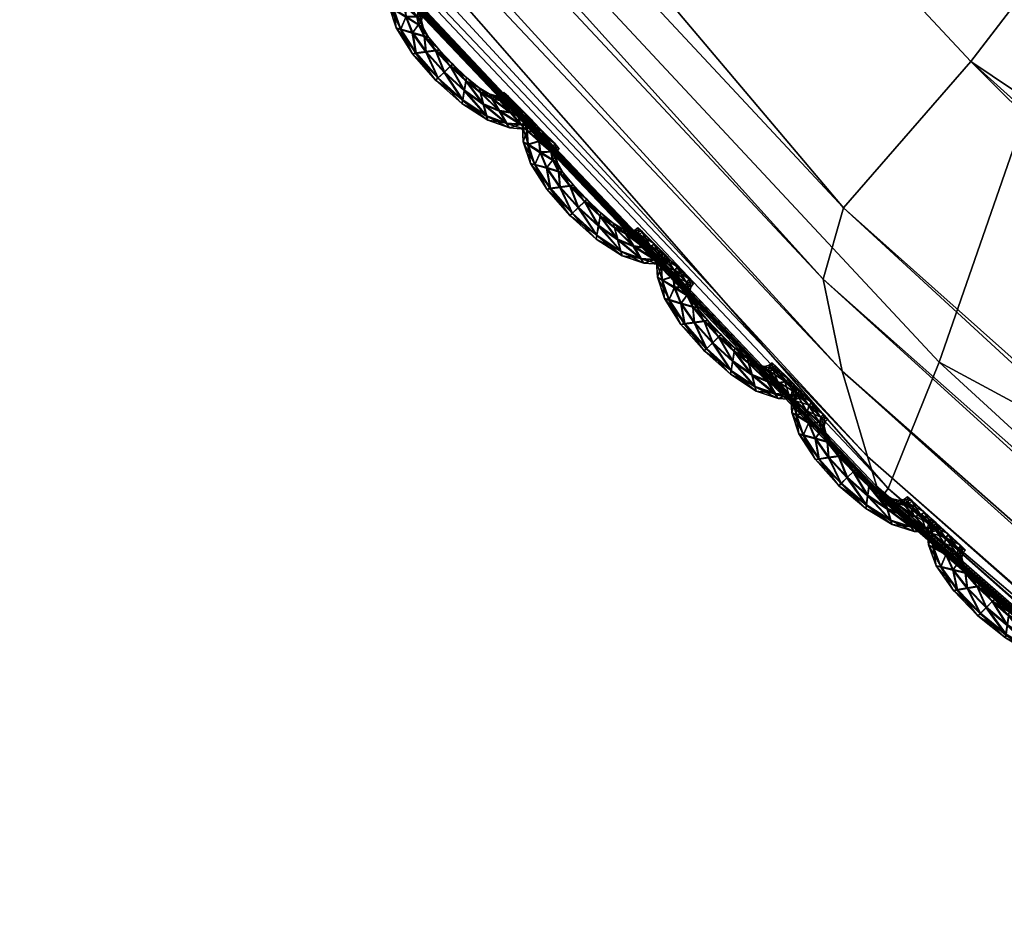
# Model space of a CAD drawing. Extents: x -7.4 to 7.4, y -11.5 to 9.8.
# Tile 11 of 256: x -3.157 to -2.862, y -9.963 to -9.697. Entities that reach past the tile are written whole.
import ezdxf

# ---------------------------------------------------------------- set-up
doc = ezdxf.new("R2010")
doc.units = 0
doc.header["$MEASUREMENT"] = 0
for name, color, linetype in [('A-FURN-3-ST', 150, 'Continuous'), ('A-FURN-3-ST-SEAM', 130, 'Continuous'), ('A-FURN-3-ST-SI', 160, 'Continuous')]:
    doc.layers.add(name, color=color, linetype=linetype)

msp = doc.modelspace()

# ---------------------------------------------------------------- meshes
at = {"layer": 'A-FURN-3-ST'}
mesh = msp.add_polyface(dxfattribs=at)
corners = [(-5.06123, -6.76473, 0.61819), (-4.33657, -7.82255, 0.61819), (-4.47717, -7.95065, 1.0014), (-5.23441, -6.83469, 1.00167), (-3.5654, -8.76259, 0.61819), (-3.67795, -8.94519, 1.00106), (-2.80148, -9.5702, 0.61819), (-2.88106, -9.79961, 1.00064), (-2.08813, -10.22714, 0.61819), (-2.12339, -10.4947, 1.00026), (-1.4003, -10.71541, 0.61819), (-1.39971, -11.01127, 0.99996), (-0.70433, -11.01782, 0.61819), (-0.6953, -11.33124, 0.99977), (0, -11.12132, 0.61819), (0, -11.44075, 0.99973), (0, -8.33072, 0.55836), (0, -9.35254, 0.55836), (-0.60116, -9.28258, 0.55836), (-0.54683, -8.28021, 0.55836), (0, -7.37169, 0.55836), (-0.5029, -7.33935, 0.55836), (-1.09321, -8.13246, 0.55836), (-1.00864, -7.24488, 0.55836), (-1.19698, -9.07818, 0.55836), (-1.7878, -8.74879, 0.55836), (-1.64059, -7.89572, 0.55836), (-1.52064, -7.09466, 0.55836), (-2.19798, -7.58676, 0.55836), (-2.0442, -6.90596, 0.55836), (-2.39644, -8.30893, 0.55836), (-3.03409, -7.77204, 0.55836), (-2.76, -7.2209, 0.55836), (-3.64265, -7.14208, 0.55836), (-4.67836, -6.60499, 0.56582), (-4.03501, -7.5243, 0.56582), (0, -10.36224, 0.56582), (-0.66432, -10.27312, 0.56582), (-1.31767, -10.01274, 0.56582), (-1.95821, -9.59241, 0.56582), (-2.62062, -9.02726, 0.56582), (-3.32982, -8.33303, 0.56582)]
mesh.append_faces([[corners[k] for k in face] for face in [(0, 1, 2), (2, 3, 0), (2, 1, 4), (4, 5, 2), (5, 4, 6), (6, 7, 5), (7, 6, 8), (8, 9, 7), (9, 8, 10), (10, 11, 9), (11, 10, 12), (12, 13, 11), (13, 12, 14), (14, 15, 13), (16, 17, 18), (18, 19, 16), (19, 18, 24), (24, 22, 19), (22, 24, 25), (25, 26, 22), (26, 25, 30), (30, 28, 26), (28, 30, 31), (31, 32, 28), (32, 31, 33), (34, 35, 1), (36, 14, 12), (12, 37, 36), (17, 36, 37), (37, 18, 17), (18, 37, 38), (38, 24, 18), (37, 12, 10), (10, 38, 37), (38, 10, 8), (8, 39, 38), (24, 38, 39), (39, 25, 24), (25, 39, 40), (40, 30, 25), (39, 8, 6), (6, 40, 39), (40, 6, 4), (4, 41, 40), (30, 40, 41), (41, 31, 30), (31, 41, 35), (35, 33, 31), (41, 4, 1), (1, 35, 41)]])
mesh.append_faces([[corners[k] for k in face] for face in [(19, 21, 20), (22, 23, 21), (26, 27, 23), (28, 29, 27)]], dxfattribs={"vtx0": -1, "vtx1": -1, "vtx2": -1})
mesh.append_faces([[corners[k] for k in face] for face in [(20, 16, 19), (21, 19, 22), (23, 22, 26), (27, 26, 28), (29, 28, 32)]], dxfattribs={"vtx0": -1, "vtx2": -1})
mesh = msp.add_polyface(dxfattribs=at)
corners = [(-3.71807, -8.97778, 17.62184), (-3.71811, -8.97618, 17.61054), (-2.89974, -9.83781, 17.59065), (-3.71815, -8.97519, 17.60392), (-2.90013, -9.83669, 17.58403), (-4.52296, -7.97323, 17.62762), (-4.52355, -7.97463, 17.63892), (-3.71633, -8.91916, 17.64375), (-3.70628, -8.89971, 17.66208), (-4.49106, -7.90624, 17.67919), (-3.66489, -8.85995, 17.75476), (-4.4518, -7.87142, 17.77119), (-2.90987, -9.75318, 17.64211), (-2.87156, -9.70918, 17.73544), (-2.916, -9.77468, 17.6237), (-3.71823, -8.96724, 17.65139), (-3.71823, -8.94408, 17.64854), (-4.5129, -7.94509, 17.66561), (-4.50372, -7.92329, 17.66094), (-2.91022, -9.80225, 17.62861), (-2.90263, -9.82792, 17.63158), (-3.71807, -8.97713, 17.63937), (-4.52335, -7.97405, 17.65633), (-4.52031, -7.9654, 17.66835), (-2.89926, -9.83888, 17.61956), (-2.89906, -9.83962, 17.60199), (-1.58171, -8.45956, 18.27869), (-2.18599, -8.0359, 18.28793), (-2.41476, -8.73272, 18.24062), (-1.7571, -9.27744, 18.22761), (-2.62767, -9.29037, 18.1314), (-1.92196, -9.92626, 18.11565), (-3.12344, -8.06359, 18.25272), (-3.38768, -8.50872, 18.1468), (-3.71811, -8.97618, 17.59822), (-2.89974, -9.83781, 17.57833), (-3.71807, -8.97778, 17.59309), (-2.89906, -9.83962, 17.5732), (-4.52296, -7.97323, 17.61533), (-4.5226, -7.97237, 17.62104), (-3.56595, -8.75662, 17.94865), (-4.35453, -7.78527, 17.96356), (-2.78086, -9.59105, 17.93085)]
mesh.append_faces([[corners[k] for k in face] for face in [(0, 1, 2), (1, 3, 4), (3, 1, 5), (1, 0, 6), (7, 8, 9), (8, 10, 11), (12, 13, 10), (10, 8, 12), (14, 12, 8), (8, 7, 14), (15, 16, 17), (16, 7, 18), (19, 14, 7), (7, 16, 19), (20, 19, 16), (16, 15, 20), (0, 21, 22), (21, 15, 23), (24, 20, 15), (15, 21, 24), (21, 0, 25), (26, 27, 28), (28, 29, 26), (29, 28, 30), (30, 31, 29), (28, 32, 33), (33, 30, 28), (3, 34, 35), (35, 4, 3), (34, 36, 37), (36, 34, 38), (34, 3, 39), (11, 10, 40), (41, 40, 33), (40, 42, 30), (30, 33, 40), (10, 13, 42), (42, 40, 10)]])
mesh = msp.add_polyface(dxfattribs=at)
corners = [(-2.89974, -9.83781, 17.59065), (-2.89906, -9.83962, 17.60199), (-3.71807, -8.97778, 17.62184), (-2.90013, -9.83669, 17.58403), (-3.71811, -8.97618, 17.61054), (-2.09675, -10.54069, 17.58339), (-2.09798, -10.53875, 17.57202), (-1.34272, -11.05969, 17.55737), (-2.09873, -10.53756, 17.5654), (-1.34356, -11.05846, 17.55079), (-2.13075, -10.47069, 17.60484), (-2.13023, -10.44749, 17.62328), (-2.90987, -9.75318, 17.64211), (-2.916, -9.77468, 17.6237), (-2.10324, -10.40007, 17.717), (-2.87156, -9.70918, 17.73544), (-1.38435, -10.96349, 17.60819), (-1.38079, -10.98796, 17.58978), (-2.10336, -10.52808, 17.61298), (-2.11769, -10.50043, 17.60986), (-2.91022, -9.80225, 17.62861), (-2.90263, -9.82792, 17.63158), (-1.36516, -11.01932, 17.59499), (-1.34882, -11.04844, 17.59826), (-2.89926, -9.83888, 17.61956), (-3.71807, -8.97713, 17.63937), (-2.09711, -10.53991, 17.601), (-1.34169, -11.06089, 17.58635), (-1.34134, -11.06175, 17.56875), (-2.09798, -10.53875, 17.55969), (-1.34272, -11.05969, 17.54509), (-2.09675, -10.54069, 17.55456), (-1.34134, -11.06175, 17.53996), (-2.89974, -9.83781, 17.57833), (-2.89906, -9.83962, 17.5732), (-3.71811, -8.97618, 17.59822), (-2.03727, -10.26988, 17.91336), (-2.78086, -9.59105, 17.93085), (-1.92196, -9.92626, 18.11565), (-2.62767, -9.29037, 18.1314)]
mesh.append_faces([[corners[k] for k in face] for face in [(0, 1, 2), (3, 0, 4), (5, 6, 7), (6, 8, 9), (0, 3, 8), (8, 6, 0), (1, 0, 6), (6, 5, 1), (10, 11, 12), (12, 13, 10), (11, 14, 15), (15, 12, 11), (14, 11, 16), (11, 10, 17), (18, 19, 20), (20, 21, 18), (19, 10, 13), (13, 20, 19), (10, 19, 22), (19, 18, 23), (1, 24, 25), (5, 26, 24), (24, 1, 5), (26, 18, 21), (21, 24, 26), (18, 26, 27), (26, 5, 28), (8, 29, 30), (29, 31, 32), (33, 34, 31), (31, 29, 33), (3, 33, 29), (29, 8, 3), (34, 33, 35), (15, 14, 36), (36, 37, 15), (37, 36, 38), (38, 39, 37)]])
at = {"layer": 'A-FURN-3-ST-SEAM'}
mesh = msp.add_polyface(dxfattribs=at)
corners = [(-3.01711, -9.72549, 17.5902), (-3.02431, -9.72071, 17.59035), (-3.0238, -9.71783, 17.59168), (-3.02982, -9.71227, 17.59179), (-3.02455, -9.72187, 17.58696), (-3.01802, -9.72195, 17.59153), (-3.028, -9.71054, 17.59054), (-3.03172, -9.71408, 17.59054), (-3.03247, -9.71482, 17.58715), (-3.0168, -9.72689, 17.58677), (-3.01102, -9.72772, 17.59004), (-3.02332, -9.71499, 17.59046), (-3.03239, -9.70584, 17.59065), (-3.03532, -9.70621, 17.59194), (-3.0318, -9.71424, 17.58381), (-3.02439, -9.72088, 17.58362), (-3.01323, -9.72397, 17.59141), (-3.01897, -9.71845, 17.59035), (-3.02732, -9.70996, 17.58719), (-3.02317, -9.714, 17.58712), (-3.03828, -9.70662, 17.59069), (-3.03943, -9.70687, 17.58734), (-3.03836, -9.70679, 17.58396), (-3.01719, -9.72566, 17.58346), (-3.01023, -9.72916, 17.58662), (-3.00674, -9.72809, 17.58997), (-3.01937, -9.71717, 17.587), (-3.03132, -9.70576, 17.58727), (-3.03579, -9.70152, 17.59073), (-3.03935, -9.70044, 17.59202), (-3.03543, -9.70642, 17.58267), (-3.02993, -9.71247, 17.58255), (-3.02392, -9.71804, 17.5824), (-3.00987, -9.72442, 17.59134), (-3.01549, -9.7203, 17.59027), (-3.01636, -9.71894, 17.58696), (-3.0234, -9.71515, 17.58373), (-3.02807, -9.7107, 17.58381), (-3.01909, -9.71857, 17.58362), (-3.04295, -9.69945, 17.5908), (-3.04434, -9.69913, 17.58746), (-3.04303, -9.69958, 17.58407), (-3.03947, -9.70065, 17.58278), (-3.01814, -9.72212, 17.58229), (-3.01113, -9.72784, 17.58331), (-3.00563, -9.72953, 17.58654), (-3.00453, -9.72768, 17.58993), (-3.01557, -9.72043, 17.58354), (-3.03247, -9.70597, 17.58392), (-3.03448, -9.70197, 17.58734), (-3.03757, -9.69805, 17.59077), (-3.04129, -9.6957, 17.5921), (-3.03587, -9.70164, 17.584), (-3.00326, -9.72908, 17.58651), (-3.00801, -9.72405, 17.59134), (-3.013, -9.72084, 17.59023), (-3.01422, -9.71952, 17.58692), (-3.01311, -9.72096, 17.5835), (-3.01335, -9.72414, 17.58217), (-3.04501, -9.69344, 17.59092), (-3.04647, -9.69266, 17.58757), (-3.04509, -9.6936, 17.58415), (-3.04137, -9.69591, 17.58285), (-3.03765, -9.69818, 17.58403), (-3.00686, -9.72821, 17.58324), (-3.00461, -9.7278, 17.5832), (-3.00219, -9.7283, 17.58651), (-3.00346, -9.72689, 17.58993), (-3.00999, -9.72463, 17.5821), (-3.03622, -9.69896, 17.58738), (-3.03804, -9.69558, 17.5908), (-3.04165, -9.69241, 17.59214), (-3.00358, -9.72702, 17.5832), (-3.00698, -9.72331, 17.59134), (-3.01153, -9.72051, 17.5902), (-3.01288, -9.71923, 17.58689), (-3.01161, -9.72063, 17.58346), (-3.04529, -9.68924, 17.59096), (-3.04667, -9.68817, 17.58761), (-3.04537, -9.6894, 17.58422), (-3.04177, -9.69262, 17.5829), (-3.03812, -9.69575, 17.58407), (-3.0367, -9.69686, 17.58742), (-3.00813, -9.72426, 17.58206), (-3.00714, -9.72347, 17.58206), (-3.03765, -9.69414, 17.59084), (-3.04121, -9.6906, 17.59217), (-3.01058, -9.71976, 17.5902), (-3.01193, -9.71849, 17.58689), (-3.01066, -9.71989, 17.58346), (-3.03638, -9.69554, 17.58742), (-3.04477, -9.68709, 17.59096), (-3.04616, -9.68586, 17.58761), (-3.04485, -9.68726, 17.58422), (-3.04133, -9.6908, 17.5829), (-3.03773, -9.6943, 17.58411), (-3.03559, -9.69468, 17.58742), (-3.03686, -9.69323, 17.59084), (-3.04042, -9.68965, 17.59217), (-3.03694, -9.6934, 17.58411), (-3.04398, -9.6861, 17.59096), (-3.04533, -9.68483, 17.58765), (-3.04406, -9.68623, 17.58422), (-3.0405, -9.68985, 17.5829)]
mesh.append_faces([[corners[k] for k in face] for face in [(2, 1, 0), (1, 2, 3), (0, 1, 4), (0, 5, 2), (6, 3, 2), (3, 7, 1), (8, 4, 1), (4, 9, 0), (5, 0, 10), (11, 2, 5), (3, 6, 12), (2, 11, 6), (7, 3, 13), (1, 7, 8), (4, 8, 14), (9, 4, 15), (10, 0, 9), (10, 16, 5), (5, 17, 11), (12, 6, 18), (12, 13, 3), (6, 11, 19), (13, 20, 7), (21, 8, 7), (22, 14, 8), (14, 15, 4), (15, 23, 9), (9, 24, 10), (16, 10, 25), (17, 5, 16), (11, 17, 26), (19, 18, 6), (18, 27, 12), (13, 12, 28), (26, 19, 11), (20, 13, 29), (7, 20, 21), (8, 21, 22), (14, 22, 30), (15, 14, 31), (23, 15, 32), (24, 9, 23), (25, 10, 24), (25, 33, 16), (16, 34, 17), (35, 26, 17), (18, 19, 36), (27, 18, 37), (28, 12, 27), (28, 29, 13), (19, 26, 38), (29, 39, 20), (40, 21, 20), (41, 22, 21), (42, 30, 22), (30, 31, 14), (31, 32, 15), (32, 43, 23), (23, 44, 24), (24, 45, 25), (33, 25, 46), (34, 16, 33), (17, 34, 35), (26, 35, 47), (38, 36, 19), (36, 37, 18), (37, 48, 27), (27, 49, 28), (29, 28, 50), (47, 38, 26), (39, 29, 51), (20, 39, 40), (21, 40, 41), (22, 41, 42), (30, 42, 52), (31, 30, 48), (32, 31, 37), (43, 32, 36), (44, 23, 43), (45, 24, 44), (25, 45, 53), (53, 46, 25), (46, 54, 33), (33, 55, 34), (56, 35, 34), (57, 47, 35), (36, 38, 43), (37, 36, 32), (48, 37, 31), (49, 27, 48), (50, 28, 49), (50, 51, 29), (38, 47, 58), (51, 59, 39), (60, 40, 39), (61, 41, 40), (62, 42, 41), (63, 52, 42), (52, 48, 30), (43, 58, 44), (44, 64, 45), (65, 53, 45), (46, 53, 66), (54, 46, 67), (55, 33, 54), (34, 55, 56), (35, 56, 57), (47, 57, 68), (58, 43, 38), (48, 52, 49), (49, 69, 50), (51, 50, 70), (68, 58, 47), (59, 51, 71), (39, 59, 60), (40, 60, 61), (41, 61, 62), (42, 62, 63), (52, 63, 69), (64, 44, 58), (45, 64, 65), (53, 65, 72), (72, 66, 53), (66, 67, 46), (67, 73, 54), (54, 74, 55), (56, 55, 74), (57, 56, 75), (68, 57, 76), (69, 49, 52), (70, 50, 69), (70, 71, 51), (58, 68, 64), (71, 77, 59), (78, 60, 59), (79, 61, 60), (80, 62, 61), (81, 63, 62), (82, 69, 63), (83, 65, 64), (84, 72, 65), (74, 54, 73), (74, 75, 56), (75, 76, 57), (76, 83, 68), (69, 82, 70), (71, 70, 85), (64, 68, 83), (77, 71, 86), (59, 77, 78), (60, 78, 79), (61, 79, 80), (62, 80, 81), (63, 81, 82), (65, 83, 84), (73, 87, 74), (75, 74, 87), (76, 75, 88), (83, 76, 89), (70, 82, 90), (90, 85, 70), (85, 86, 71), (86, 91, 77), (78, 77, 91), (79, 78, 92), (80, 79, 93), (81, 80, 94), (82, 81, 95), (89, 84, 83), (87, 88, 75), (88, 89, 76), (95, 90, 82), (85, 90, 96), (86, 85, 97), (91, 86, 98), (91, 92, 78), (92, 93, 79), (93, 94, 80), (94, 95, 81), (90, 95, 99), (99, 96, 90), (96, 97, 85), (97, 98, 86), (98, 100, 91), (92, 91, 100), (93, 92, 101), (94, 93, 102), (95, 94, 103), (103, 99, 95), (100, 101, 92), (101, 102, 93), (102, 103, 94)]])
mesh = msp.add_polyface(dxfattribs=at)
corners = [(-2.97675, -9.7662, 17.58921), (-2.98395, -9.76142, 17.58936), (-2.98344, -9.7585, 17.59069), (-2.98949, -9.75297, 17.5908), (-2.98419, -9.76257, 17.58597), (-2.97766, -9.76261, 17.59054), (-2.98763, -9.7512, 17.58955), (-2.99135, -9.75479, 17.58955), (-2.9921, -9.75553, 17.58617), (-2.97643, -9.7676, 17.58578), (-2.97069, -9.76838, 17.58905), (-2.98296, -9.75565, 17.58947), (-2.99206, -9.74651, 17.58966), (-2.99499, -9.74688, 17.59096), (-2.99143, -9.75491, 17.58282), (-2.98403, -9.76154, 17.58263), (-2.97291, -9.76464, 17.59042), (-2.97865, -9.75911, 17.58936), (-2.987, -9.75062, 17.5862), (-2.98284, -9.75466, 17.58613), (-2.99792, -9.74733, 17.5897), (-2.99907, -9.74754, 17.58635), (-2.998, -9.74745, 17.58297), (-2.97683, -9.76632, 17.58247), (-2.9699, -9.76982, 17.58563), (-2.96642, -9.76875, 17.58898), (-2.97904, -9.75783, 17.58601), (-2.99099, -9.74642, 17.58628), (-2.99543, -9.74218, 17.58974), (-2.99898, -9.74111, 17.59103), (-2.99507, -9.74708, 17.58168), (-2.98961, -9.75318, 17.58156), (-2.98355, -9.7587, 17.58141), (-2.96954, -9.76509, 17.59035), (-2.97516, -9.76097, 17.58928), (-2.97604, -9.75965, 17.58597), (-2.98304, -9.75582, 17.58274), (-2.98771, -9.75137, 17.58282), (-2.97873, -9.75924, 17.58263), (-3.00259, -9.74012, 17.58982), (-3.00397, -9.73983, 17.58647), (-3.00267, -9.74028, 17.58308), (-2.99911, -9.74131, 17.58179), (-2.97781, -9.76282, 17.5813), (-2.97077, -9.76851, 17.58232), (-2.96527, -9.77016, 17.58556), (-2.9642, -9.7683, 17.58894), (-2.97524, -9.76109, 17.58255), (-2.99214, -9.74667, 17.58293), (-2.99412, -9.74263, 17.58635), (-2.99725, -9.73872, 17.58978), (-3.00093, -9.73637, 17.59111), (-2.9955, -9.74234, 17.58301), (-2.96294, -9.76974, 17.58552), (-2.96769, -9.76472, 17.59035), (-2.97267, -9.76146, 17.58925), (-2.9739, -9.76019, 17.58594), (-2.97279, -9.76163, 17.58251), (-2.97303, -9.76484, 17.58118), (-3.00468, -9.7341, 17.58989), (-3.00611, -9.73332, 17.58654), (-3.00476, -9.73427, 17.58316), (-3.00104, -9.73662, 17.58187), (-2.99733, -9.73884, 17.58305), (-2.9665, -9.76888, 17.58225), (-2.96428, -9.76847, 17.58221), (-2.96187, -9.76896, 17.58552), (-2.96313, -9.76756, 17.58894), (-2.96966, -9.76529, 17.58111), (-2.99586, -9.73963, 17.58639), (-2.99772, -9.73625, 17.58982), (-3.00132, -9.73307, 17.59115), (-2.96325, -9.76768, 17.58221), (-2.96669, -9.76397, 17.59035), (-2.97121, -9.76117, 17.58921), (-2.97255, -9.7599, 17.5859), (-2.97129, -9.7613, 17.58247), (-3.00496, -9.7299, 17.58997), (-3.00635, -9.72879, 17.58662), (-3.00504, -9.73007, 17.58324), (-3.0014, -9.73328, 17.5819), (-2.9978, -9.73641, 17.58308), (-2.99638, -9.73752, 17.58643), (-2.9678, -9.76488, 17.58107), (-2.96681, -9.76414, 17.58107), (-2.99733, -9.7348, 17.58985), (-3.00088, -9.73126, 17.59119), (-2.97026, -9.76039, 17.58921), (-2.97164, -9.75916, 17.5859), (-2.97034, -9.76055, 17.58247), (-2.99602, -9.7362, 17.58643), (-3.00445, -9.72776, 17.58997), (-3.00583, -9.72652, 17.58662), (-3.00453, -9.72792, 17.58324), (-3.00096, -9.73147, 17.5819), (-2.99741, -9.73497, 17.58308), (-2.99527, -9.73534, 17.58643), (-2.99653, -9.7339, 17.58985), (-3.0001, -9.73031, 17.59119), (-2.99661, -9.73406, 17.58312), (-3.00366, -9.72673, 17.58997), (-3.005, -9.72549, 17.58666), (-3.00373, -9.72689, 17.58324), (-3.00018, -9.73052, 17.5819)]
mesh.append_faces([[corners[k] for k in face] for face in [(2, 1, 0), (1, 2, 3), (0, 1, 4), (0, 5, 2), (6, 3, 2), (3, 7, 1), (8, 4, 1), (4, 9, 0), (5, 0, 10), (11, 2, 5), (3, 6, 12), (2, 11, 6), (7, 3, 13), (1, 7, 8), (4, 8, 14), (9, 4, 15), (10, 0, 9), (10, 16, 5), (5, 17, 11), (12, 6, 18), (12, 13, 3), (6, 11, 19), (13, 20, 7), (21, 8, 7), (22, 14, 8), (14, 15, 4), (15, 23, 9), (9, 24, 10), (16, 10, 25), (17, 5, 16), (11, 17, 26), (19, 18, 6), (18, 27, 12), (13, 12, 28), (26, 19, 11), (20, 13, 29), (7, 20, 21), (8, 21, 22), (14, 22, 30), (15, 14, 31), (23, 15, 32), (24, 9, 23), (25, 10, 24), (25, 33, 16), (16, 34, 17), (35, 26, 17), (18, 19, 36), (27, 18, 37), (28, 12, 27), (28, 29, 13), (19, 26, 38), (29, 39, 20), (40, 21, 20), (41, 22, 21), (42, 30, 22), (30, 31, 14), (31, 32, 15), (32, 43, 23), (23, 44, 24), (24, 45, 25), (33, 25, 46), (34, 16, 33), (17, 34, 35), (26, 35, 47), (38, 36, 19), (36, 37, 18), (37, 48, 27), (27, 49, 28), (29, 28, 50), (47, 38, 26), (39, 29, 51), (20, 39, 40), (21, 40, 41), (22, 41, 42), (30, 42, 52), (31, 30, 48), (32, 31, 37), (43, 32, 36), (44, 23, 43), (45, 24, 44), (25, 45, 53), (53, 46, 25), (46, 54, 33), (33, 55, 34), (56, 35, 34), (57, 47, 35), (36, 38, 43), (37, 36, 32), (48, 37, 31), (49, 27, 48), (50, 28, 49), (50, 51, 29), (38, 47, 58), (51, 59, 39), (60, 40, 39), (61, 41, 40), (62, 42, 41), (63, 52, 42), (52, 48, 30), (43, 58, 44), (44, 64, 45), (65, 53, 45), (46, 53, 66), (54, 46, 67), (55, 33, 54), (34, 55, 56), (35, 56, 57), (47, 57, 68), (58, 43, 38), (48, 52, 49), (49, 69, 50), (51, 50, 70), (68, 58, 47), (59, 51, 71), (39, 59, 60), (40, 60, 61), (41, 61, 62), (42, 62, 63), (52, 63, 69), (64, 44, 58), (45, 64, 65), (53, 65, 72), (72, 66, 53), (66, 67, 46), (67, 73, 54), (54, 74, 55), (56, 55, 74), (57, 56, 75), (68, 57, 76), (69, 49, 52), (70, 50, 69), (70, 71, 51), (58, 68, 64), (71, 77, 59), (78, 60, 59), (79, 61, 60), (80, 62, 61), (81, 63, 62), (82, 69, 63), (83, 65, 64), (84, 72, 65), (74, 54, 73), (74, 75, 56), (75, 76, 57), (76, 83, 68), (69, 82, 70), (71, 70, 85), (64, 68, 83), (77, 71, 86), (59, 77, 78), (60, 78, 79), (61, 79, 80), (62, 80, 81), (63, 81, 82), (65, 83, 84), (73, 87, 74), (75, 74, 87), (76, 75, 88), (83, 76, 89), (70, 82, 90), (90, 85, 70), (85, 86, 71), (86, 91, 77), (78, 77, 91), (79, 78, 92), (80, 79, 93), (81, 80, 94), (82, 81, 95), (89, 84, 83), (87, 88, 75), (88, 89, 76), (95, 90, 82), (85, 90, 96), (86, 85, 97), (91, 86, 98), (91, 92, 78), (92, 93, 79), (93, 94, 80), (94, 95, 81), (90, 95, 99), (99, 96, 90), (96, 97, 85), (97, 98, 86), (98, 100, 91), (92, 91, 100), (93, 92, 101), (94, 93, 102), (95, 94, 103), (103, 99, 95), (100, 101, 92), (101, 102, 93), (102, 103, 94)]])
mesh = msp.add_polyface(dxfattribs=at)
corners = [(-2.93638, -9.80687, 17.58822), (-2.94358, -9.80208, 17.58837), (-2.94311, -9.7992, 17.5897), (-2.94912, -9.79364, 17.58982), (-2.94382, -9.80324, 17.58499), (-2.93733, -9.80328, 17.58955), (-2.9473, -9.79187, 17.58856), (-2.95098, -9.79545, 17.58856), (-2.95174, -9.79619, 17.58518), (-2.93607, -9.80827, 17.5848), (-2.93033, -9.80905, 17.58807), (-2.94263, -9.79632, 17.58848), (-2.9517, -9.78717, 17.58867), (-2.95462, -9.78758, 17.58997), (-2.9511, -9.79562, 17.58183), (-2.94366, -9.80225, 17.58164), (-2.93254, -9.8053, 17.58944), (-2.93828, -9.79978, 17.58837), (-2.94663, -9.79129, 17.58521), (-2.94247, -9.79533, 17.5851), (-2.95759, -9.78799, 17.58871), (-2.9587, -9.78824, 17.58537), (-2.95767, -9.78816, 17.58198), (-2.93646, -9.80699, 17.58149), (-2.92953, -9.81049, 17.58465), (-2.92609, -9.80942, 17.58795), (-2.93872, -9.7985, 17.58502), (-2.95063, -9.78709, 17.58529), (-2.9551, -9.78284, 17.58875), (-2.95866, -9.78181, 17.59004), (-2.95474, -9.78778, 17.58069), (-2.94924, -9.79385, 17.58057), (-2.94323, -9.79936, 17.58042), (-2.92918, -9.80575, 17.58936), (-2.9348, -9.80163, 17.5883), (-2.93571, -9.80031, 17.58499), (-2.94271, -9.79648, 17.58175), (-2.94738, -9.79203, 17.58183), (-2.9384, -9.7999, 17.58164), (-2.96226, -9.78078, 17.58883), (-2.96365, -9.7805, 17.58548), (-2.96234, -9.78095, 17.5821), (-2.95878, -9.78202, 17.5808), (-2.93745, -9.80349, 17.58031), (-2.93045, -9.80917, 17.58133), (-2.92495, -9.81086, 17.58457), (-2.92388, -9.80897, 17.58795), (-2.93492, -9.80176, 17.58156), (-2.95177, -9.78733, 17.58194), (-2.95379, -9.7833, 17.58537), (-2.95688, -9.77938, 17.58879), (-2.9606, -9.77704, 17.59012), (-2.95518, -9.78301, 17.58202), (-2.92261, -9.81041, 17.58453), (-2.92736, -9.80538, 17.58936), (-2.93235, -9.80213, 17.58826), (-2.93357, -9.80085, 17.58495), (-2.93243, -9.80229, 17.58152), (-2.9327, -9.80551, 17.58019), (-2.96432, -9.77481, 17.5889), (-2.96579, -9.77403, 17.58556), (-2.9644, -9.77493, 17.58217), (-2.96072, -9.77728, 17.58088), (-2.95696, -9.77951, 17.58206), (-2.92617, -9.80954, 17.58122), (-2.92395, -9.80913, 17.58122), (-2.92154, -9.80963, 17.58453), (-2.92281, -9.80822, 17.58795), (-2.92934, -9.80596, 17.58012), (-2.95554, -9.78029, 17.5854), (-2.95736, -9.77691, 17.58883), (-2.96099, -9.77374, 17.59016), (-2.92293, -9.80835, 17.58118), (-2.92633, -9.8046, 17.58936), (-2.93084, -9.8018, 17.58822), (-2.93223, -9.80052, 17.58491), (-2.93096, -9.80196, 17.58149), (-2.9646, -9.77057, 17.58898), (-2.96602, -9.76945, 17.58563), (-2.96468, -9.77073, 17.58225), (-2.96107, -9.77394, 17.58092), (-2.95744, -9.77707, 17.5821), (-2.95605, -9.77819, 17.58544), (-2.92748, -9.80554, 17.58008), (-2.92649, -9.8048, 17.58008), (-2.957, -9.77547, 17.58887), (-2.96056, -9.77192, 17.5902), (-2.92993, -9.80106, 17.58822), (-2.93128, -9.79978, 17.58491), (-2.93001, -9.80122, 17.58149), (-2.95569, -9.77687, 17.58544), (-2.96412, -9.76842, 17.58898), (-2.96551, -9.76719, 17.58563), (-2.9642, -9.76859, 17.58225), (-2.96064, -9.77213, 17.58092), (-2.95708, -9.77563, 17.5821), (-2.95494, -9.77596, 17.58544), (-2.95621, -9.77456, 17.58887), (-2.95977, -9.77094, 17.5902), (-2.95629, -9.77472, 17.58213), (-2.96333, -9.7674, 17.58898), (-2.96468, -9.76616, 17.58567), (-2.96341, -9.76756, 17.58225), (-2.95985, -9.77118, 17.58092)]
mesh.append_faces([[corners[k] for k in face] for face in [(2, 1, 0), (1, 2, 3), (0, 1, 4), (0, 5, 2), (6, 3, 2), (3, 7, 1), (8, 4, 1), (4, 9, 0), (5, 0, 10), (11, 2, 5), (3, 6, 12), (2, 11, 6), (7, 3, 13), (1, 7, 8), (4, 8, 14), (9, 4, 15), (10, 0, 9), (10, 16, 5), (5, 17, 11), (12, 6, 18), (12, 13, 3), (6, 11, 19), (13, 20, 7), (21, 8, 7), (22, 14, 8), (14, 15, 4), (15, 23, 9), (9, 24, 10), (16, 10, 25), (17, 5, 16), (11, 17, 26), (19, 18, 6), (18, 27, 12), (13, 12, 28), (26, 19, 11), (20, 13, 29), (7, 20, 21), (8, 21, 22), (14, 22, 30), (15, 14, 31), (23, 15, 32), (24, 9, 23), (25, 10, 24), (25, 33, 16), (16, 34, 17), (35, 26, 17), (18, 19, 36), (27, 18, 37), (28, 12, 27), (28, 29, 13), (19, 26, 38), (29, 39, 20), (40, 21, 20), (41, 22, 21), (42, 30, 22), (30, 31, 14), (31, 32, 15), (32, 43, 23), (23, 44, 24), (24, 45, 25), (33, 25, 46), (34, 16, 33), (17, 34, 35), (26, 35, 47), (38, 36, 19), (36, 37, 18), (37, 48, 27), (27, 49, 28), (29, 28, 50), (47, 38, 26), (39, 29, 51), (20, 39, 40), (21, 40, 41), (22, 41, 42), (30, 42, 52), (31, 30, 48), (32, 31, 37), (43, 32, 36), (44, 23, 43), (45, 24, 44), (25, 45, 53), (53, 46, 25), (46, 54, 33), (33, 55, 34), (56, 35, 34), (57, 47, 35), (36, 38, 43), (37, 36, 32), (48, 37, 31), (49, 27, 48), (50, 28, 49), (50, 51, 29), (38, 47, 58), (51, 59, 39), (60, 40, 39), (61, 41, 40), (62, 42, 41), (63, 52, 42), (52, 48, 30), (43, 58, 44), (44, 64, 45), (65, 53, 45), (46, 53, 66), (54, 46, 67), (55, 33, 54), (34, 55, 56), (35, 56, 57), (47, 57, 68), (58, 43, 38), (48, 52, 49), (49, 69, 50), (51, 50, 70), (68, 58, 47), (59, 51, 71), (39, 59, 60), (40, 60, 61), (41, 61, 62), (42, 62, 63), (52, 63, 69), (64, 44, 58), (45, 64, 65), (53, 65, 72), (72, 66, 53), (66, 67, 46), (67, 73, 54), (54, 74, 55), (56, 55, 74), (57, 56, 75), (68, 57, 76), (69, 49, 52), (70, 50, 69), (70, 71, 51), (58, 68, 64), (71, 77, 59), (78, 60, 59), (79, 61, 60), (80, 62, 61), (81, 63, 62), (82, 69, 63), (83, 65, 64), (84, 72, 65), (74, 54, 73), (74, 75, 56), (75, 76, 57), (76, 83, 68), (69, 82, 70), (71, 70, 85), (64, 68, 83), (77, 71, 86), (59, 77, 78), (60, 78, 79), (61, 79, 80), (62, 80, 81), (63, 81, 82), (65, 83, 84), (73, 87, 74), (75, 74, 87), (76, 75, 88), (83, 76, 89), (70, 82, 90), (90, 85, 70), (85, 86, 71), (86, 91, 77), (78, 77, 91), (79, 78, 92), (80, 79, 93), (81, 80, 94), (82, 81, 95), (89, 84, 83), (87, 88, 75), (88, 89, 76), (95, 90, 82), (85, 90, 96), (86, 85, 97), (91, 86, 98), (91, 92, 78), (92, 93, 79), (93, 94, 80), (94, 95, 81), (90, 95, 99), (99, 96, 90), (96, 97, 85), (97, 98, 86), (98, 100, 91), (92, 91, 100), (93, 92, 101), (94, 93, 102), (95, 94, 103), (103, 99, 95), (100, 101, 92), (101, 102, 93), (102, 103, 94)]])
mesh = msp.add_polyface(dxfattribs=at)
corners = [(-2.89562, -9.84708, 17.58719), (-2.90298, -9.8425, 17.58738), (-2.90255, -9.83962, 17.58867), (-2.90868, -9.83418, 17.58883), (-2.90318, -9.84362, 17.584), (-2.89665, -9.84362, 17.58856), (-2.90686, -9.83245, 17.58757), (-2.9105, -9.83599, 17.58757), (-2.91125, -9.83673, 17.58419), (-2.89526, -9.84844, 17.58381), (-2.88945, -9.84909, 17.58708), (-2.90211, -9.83682, 17.58749), (-2.91129, -9.82779, 17.58769), (-2.91422, -9.82817, 17.58898), (-2.91058, -9.83616, 17.58084), (-2.90306, -9.84263, 17.58065), (-2.89178, -9.84551, 17.58845), (-2.89772, -9.84019, 17.58738), (-2.90619, -9.83187, 17.58422), (-2.90199, -9.83583, 17.58411), (-2.91715, -9.82862, 17.58772), (-2.9183, -9.82887, 17.58434), (-2.91723, -9.82878, 17.58099), (-2.8957, -9.8472, 17.58046), (-2.88858, -9.85049, 17.58365), (-2.88509, -9.84934, 17.58696), (-2.89815, -9.83896, 17.58403), (-2.91022, -9.82771, 17.5843), (-2.9147, -9.82347, 17.58776), (-2.9183, -9.82244, 17.58905), (-2.91434, -9.82837, 17.5797), (-2.9088, -9.83438, 17.57958), (-2.90266, -9.83983, 17.57943), (-2.88834, -9.84584, 17.58837), (-2.8942, -9.84193, 17.5873), (-2.89511, -9.84069, 17.584), (-2.90219, -9.83698, 17.58073), (-2.90694, -9.83257, 17.58084), (-2.8978, -9.84032, 17.58065), (-2.92186, -9.82145, 17.58784), (-2.92324, -9.82116, 17.58449), (-2.92194, -9.82162, 17.58111), (-2.91838, -9.82264, 17.57981), (-2.89677, -9.84378, 17.57928), (-2.88953, -9.84922, 17.58035), (-2.88391, -9.8507, 17.58354), (-2.88284, -9.84885, 17.58692), (-2.89428, -9.84209, 17.58057), (-2.91137, -9.82792, 17.58095), (-2.91339, -9.82392, 17.58438), (-2.91652, -9.82001, 17.5878), (-2.92023, -9.8177, 17.58913), (-2.91478, -9.82363, 17.58103), (-2.88149, -9.85021, 17.5835), (-2.88648, -9.84543, 17.58833), (-2.89166, -9.84238, 17.58727), (-2.89293, -9.84114, 17.58396), (-2.89174, -9.84254, 17.58053), (-2.8919, -9.84567, 17.57921), (-2.924, -9.81543, 17.58792), (-2.92542, -9.81469, 17.58457), (-2.92403, -9.8156, 17.58118), (-2.92035, -9.81791, 17.57989), (-2.9166, -9.82017, 17.58107), (-2.88517, -9.84947, 17.58023), (-2.88292, -9.84897, 17.58019), (-2.88047, -9.84942, 17.5835), (-2.88177, -9.84807, 17.58692), (-2.88846, -9.84601, 17.57913), (-2.91517, -9.82096, 17.58442), (-2.91699, -9.81758, 17.58784), (-2.92063, -9.81437, 17.58917), (-2.88189, -9.84819, 17.58019), (-2.88549, -9.84464, 17.58833), (-2.89012, -9.84205, 17.58723), (-2.89154, -9.84081, 17.58392), (-2.89024, -9.84217, 17.5805), (-2.92427, -9.81123, 17.58799), (-2.92566, -9.81012, 17.58465), (-2.92435, -9.8114, 17.58126), (-2.92075, -9.81457, 17.57993), (-2.91707, -9.8177, 17.58111), (-2.91568, -9.81882, 17.58445), (-2.8866, -9.84559, 17.57909), (-2.88561, -9.84481, 17.57909), (-2.91663, -9.81609, 17.58787), (-2.9202, -9.81255, 17.58921), (-2.88921, -9.84127, 17.58723), (-2.89064, -9.84007, 17.58392), (-2.88929, -9.84139, 17.5805), (-2.91537, -9.81749, 17.58445), (-2.9238, -9.80908, 17.58799), (-2.92518, -9.80781, 17.58465), (-2.92388, -9.80921, 17.58126), (-2.92031, -9.81276, 17.57993), (-2.91671, -9.81626, 17.58111), (-2.91458, -9.81659, 17.58445), (-2.91588, -9.81519, 17.58787), (-2.9194, -9.8116, 17.58921), (-2.91596, -9.81535, 17.58115), (-2.92301, -9.80806, 17.58799), (-2.92435, -9.80678, 17.58468), (-2.92308, -9.80822, 17.58126), (-2.91952, -9.81181, 17.57993)]
mesh.append_faces([[corners[k] for k in face] for face in [(2, 1, 0), (1, 2, 3), (0, 1, 4), (0, 5, 2), (6, 3, 2), (3, 7, 1), (8, 4, 1), (4, 9, 0), (5, 0, 10), (11, 2, 5), (3, 6, 12), (2, 11, 6), (7, 3, 13), (1, 7, 8), (4, 8, 14), (9, 4, 15), (10, 0, 9), (10, 16, 5), (5, 17, 11), (12, 6, 18), (12, 13, 3), (6, 11, 19), (13, 20, 7), (21, 8, 7), (22, 14, 8), (14, 15, 4), (15, 23, 9), (9, 24, 10), (16, 10, 25), (17, 5, 16), (11, 17, 26), (19, 18, 6), (18, 27, 12), (13, 12, 28), (26, 19, 11), (20, 13, 29), (7, 20, 21), (8, 21, 22), (14, 22, 30), (15, 14, 31), (23, 15, 32), (24, 9, 23), (25, 10, 24), (25, 33, 16), (16, 34, 17), (35, 26, 17), (18, 19, 36), (27, 18, 37), (28, 12, 27), (28, 29, 13), (19, 26, 38), (29, 39, 20), (40, 21, 20), (41, 22, 21), (42, 30, 22), (30, 31, 14), (31, 32, 15), (32, 43, 23), (23, 44, 24), (24, 45, 25), (33, 25, 46), (34, 16, 33), (17, 34, 35), (26, 35, 47), (38, 36, 19), (36, 37, 18), (37, 48, 27), (27, 49, 28), (29, 28, 50), (47, 38, 26), (39, 29, 51), (20, 39, 40), (21, 40, 41), (22, 41, 42), (30, 42, 52), (31, 30, 48), (32, 31, 37), (43, 32, 36), (44, 23, 43), (45, 24, 44), (25, 45, 53), (53, 46, 25), (46, 54, 33), (33, 55, 34), (56, 35, 34), (57, 47, 35), (36, 38, 43), (37, 36, 32), (48, 37, 31), (49, 27, 48), (50, 28, 49), (50, 51, 29), (38, 47, 58), (51, 59, 39), (60, 40, 39), (61, 41, 40), (62, 42, 41), (63, 52, 42), (52, 48, 30), (43, 58, 44), (44, 64, 45), (65, 53, 45), (46, 53, 66), (54, 46, 67), (55, 33, 54), (34, 55, 56), (35, 56, 57), (47, 57, 68), (58, 43, 38), (48, 52, 49), (49, 69, 50), (51, 50, 70), (68, 58, 47), (59, 51, 71), (39, 59, 60), (40, 60, 61), (41, 61, 62), (42, 62, 63), (52, 63, 69), (64, 44, 58), (45, 64, 65), (53, 65, 72), (72, 66, 53), (66, 67, 46), (67, 73, 54), (54, 74, 55), (56, 55, 74), (57, 56, 75), (68, 57, 76), (69, 49, 52), (70, 50, 69), (70, 71, 51), (58, 68, 64), (71, 77, 59), (78, 60, 59), (79, 61, 60), (80, 62, 61), (81, 63, 62), (82, 69, 63), (83, 65, 64), (84, 72, 65), (74, 54, 73), (74, 75, 56), (75, 76, 57), (76, 83, 68), (69, 82, 70), (71, 70, 85), (64, 68, 83), (77, 71, 86), (59, 77, 78), (60, 78, 79), (61, 79, 80), (62, 80, 81), (63, 81, 82), (65, 83, 84), (73, 87, 74), (75, 74, 87), (76, 75, 88), (83, 76, 89), (70, 82, 90), (90, 85, 70), (85, 86, 71), (86, 91, 77), (78, 77, 91), (79, 78, 92), (80, 79, 93), (81, 80, 94), (82, 81, 95), (89, 84, 83), (87, 88, 75), (88, 89, 76), (95, 90, 82), (85, 90, 96), (86, 85, 97), (91, 86, 98), (91, 92, 78), (92, 93, 79), (93, 94, 80), (94, 95, 81), (90, 95, 99), (99, 96, 90), (96, 97, 85), (97, 98, 86), (98, 100, 91), (92, 91, 100), (93, 92, 101), (94, 93, 102), (95, 94, 103), (103, 99, 95), (100, 101, 92), (101, 102, 93), (102, 103, 94)]])
mesh = msp.add_polyface(dxfattribs=at)
corners = [(-2.85355, -9.88585, 17.5862), (-2.861, -9.8814, 17.58639), (-2.86056, -9.87851, 17.58769), (-2.86685, -9.87324, 17.58784), (-2.86119, -9.88251, 17.58301), (-2.85458, -9.88235, 17.58753), (-2.86503, -9.87147, 17.58658), (-2.86871, -9.87509, 17.58654), (-2.86946, -9.87583, 17.5832), (-2.8532, -9.8872, 17.58282), (-2.84734, -9.88778, 17.58605), (-2.86016, -9.87567, 17.58647), (-2.86966, -9.86698, 17.58666), (-2.87259, -9.86747, 17.58795), (-2.86879, -9.87522, 17.57981), (-2.86111, -9.88152, 17.57966), (-2.84972, -9.8842, 17.58746), (-2.85569, -9.87893, 17.58635), (-2.8644, -9.87085, 17.5832), (-2.86005, -9.87468, 17.58312), (-2.8756, -9.86797, 17.58674), (-2.87675, -9.86821, 17.58335), (-2.87567, -9.86813, 17.58), (-2.85363, -9.88597, 17.57947), (-2.84651, -9.88918, 17.58267), (-2.84299, -9.88803, 17.58597), (-2.85613, -9.87769, 17.58305), (-2.86855, -9.86685, 17.58331), (-2.87322, -9.86282, 17.58677), (-2.87687, -9.86191, 17.58807), (-2.87271, -9.86763, 17.57871), (-2.86697, -9.87344, 17.57856), (-2.86068, -9.87872, 17.57845), (-2.84628, -9.88453, 17.58738), (-2.85209, -9.88065, 17.58628), (-2.85304, -9.87938, 17.58297), (-2.86024, -9.87583, 17.57974), (-2.86511, -9.87159, 17.57985), (-2.85577, -9.87905, 17.57963), (-2.88054, -9.86104, 17.58685), (-2.88197, -9.86079, 17.5835), (-2.88062, -9.86117, 17.58012), (-2.87698, -9.86212, 17.57879), (-2.8547, -9.88255, 17.57829), (-2.84742, -9.88795, 17.57932), (-2.8418, -9.88939, 17.58255), (-2.84073, -9.88754, 17.58594), (-2.85217, -9.88078, 17.57955), (-2.8697, -9.86714, 17.57993), (-2.87188, -9.86323, 17.58339), (-2.87512, -9.85948, 17.58681), (-2.87896, -9.85734, 17.58814), (-2.87326, -9.86298, 17.58004), (-2.83943, -9.88885, 17.58251), (-2.84438, -9.88412, 17.58734), (-2.84956, -9.88107, 17.58624), (-2.85083, -9.87983, 17.58293), (-2.84964, -9.88123, 17.57951), (-2.84983, -9.88436, 17.57818), (-2.8828, -9.85519, 17.58692), (-2.8843, -9.85449, 17.58358), (-2.88288, -9.85536, 17.58019), (-2.87904, -9.8575, 17.57886), (-2.8752, -9.85964, 17.58008), (-2.84307, -9.88815, 17.57924), (-2.84085, -9.88766, 17.57921), (-2.83836, -9.88807, 17.58251), (-2.83971, -9.88675, 17.58594), (-2.84639, -9.88469, 17.5781), (-2.87374, -9.86034, 17.58343), (-2.87567, -9.85709, 17.58685), (-2.87944, -9.85408, 17.58818), (-2.83982, -9.88688, 17.57921), (-2.84338, -9.88333, 17.58734), (-2.84805, -9.88069, 17.58624), (-2.84948, -9.8795, 17.58293), (-2.84813, -9.88086, 17.57951), (-2.88319, -9.85107, 17.58696), (-2.88466, -9.85004, 17.58365), (-2.88327, -9.85123, 17.58023), (-2.87952, -9.85424, 17.5789), (-2.87575, -9.85725, 17.58012), (-2.87429, -9.85828, 17.58346), (-2.84449, -9.88428, 17.5781), (-2.8435, -9.8835, 17.57806), (-2.87532, -9.85565, 17.58685), (-2.87904, -9.85227, 17.58818), (-2.8471, -9.87995, 17.58624), (-2.84857, -9.87876, 17.58293), (-2.84722, -9.88008, 17.57951), (-2.87397, -9.85696, 17.58346), (-2.88276, -9.84893, 17.587), (-2.88419, -9.84778, 17.58365), (-2.88284, -9.84909, 17.58027), (-2.87912, -9.85247, 17.57894), (-2.8754, -9.85581, 17.58012), (-2.87322, -9.8561, 17.58346), (-2.87457, -9.85474, 17.58685), (-2.87825, -9.85132, 17.58818), (-2.87465, -9.85486, 17.58012), (-2.88197, -9.84794, 17.587), (-2.88339, -9.84671, 17.58365), (-2.88205, -9.84807, 17.58027), (-2.87837, -9.85148, 17.57894)]
mesh.append_faces([[corners[k] for k in face] for face in [(2, 1, 0), (1, 2, 3), (0, 1, 4), (0, 5, 2), (6, 3, 2), (3, 7, 1), (8, 4, 1), (4, 9, 0), (5, 0, 10), (11, 2, 5), (3, 6, 12), (2, 11, 6), (7, 3, 13), (1, 7, 8), (4, 8, 14), (9, 4, 15), (10, 0, 9), (10, 16, 5), (5, 17, 11), (12, 6, 18), (12, 13, 3), (6, 11, 19), (13, 20, 7), (21, 8, 7), (22, 14, 8), (14, 15, 4), (15, 23, 9), (9, 24, 10), (16, 10, 25), (17, 5, 16), (11, 17, 26), (19, 18, 6), (18, 27, 12), (13, 12, 28), (26, 19, 11), (20, 13, 29), (7, 20, 21), (8, 21, 22), (14, 22, 30), (15, 14, 31), (23, 15, 32), (24, 9, 23), (25, 10, 24), (25, 33, 16), (16, 34, 17), (35, 26, 17), (18, 19, 36), (27, 18, 37), (28, 12, 27), (28, 29, 13), (19, 26, 38), (29, 39, 20), (40, 21, 20), (41, 22, 21), (42, 30, 22), (30, 31, 14), (31, 32, 15), (32, 43, 23), (23, 44, 24), (24, 45, 25), (33, 25, 46), (34, 16, 33), (17, 34, 35), (26, 35, 47), (38, 36, 19), (36, 37, 18), (37, 48, 27), (27, 49, 28), (29, 28, 50), (47, 38, 26), (39, 29, 51), (20, 39, 40), (21, 40, 41), (22, 41, 42), (30, 42, 52), (31, 30, 48), (32, 31, 37), (43, 32, 36), (44, 23, 43), (45, 24, 44), (25, 45, 53), (53, 46, 25), (46, 54, 33), (33, 55, 34), (56, 35, 34), (57, 47, 35), (36, 38, 43), (37, 36, 32), (48, 37, 31), (49, 27, 48), (50, 28, 49), (50, 51, 29), (38, 47, 58), (51, 59, 39), (60, 40, 39), (61, 41, 40), (62, 42, 41), (63, 52, 42), (52, 48, 30), (43, 58, 44), (44, 64, 45), (65, 53, 45), (46, 53, 66), (54, 46, 67), (55, 33, 54), (34, 55, 56), (35, 56, 57), (47, 57, 68), (58, 43, 38), (48, 52, 49), (49, 69, 50), (51, 50, 70), (68, 58, 47), (59, 51, 71), (39, 59, 60), (40, 60, 61), (41, 61, 62), (42, 62, 63), (52, 63, 69), (64, 44, 58), (45, 64, 65), (53, 65, 72), (72, 66, 53), (66, 67, 46), (67, 73, 54), (54, 74, 55), (56, 55, 74), (57, 56, 75), (68, 57, 76), (69, 49, 52), (70, 50, 69), (70, 71, 51), (58, 68, 64), (71, 77, 59), (78, 60, 59), (79, 61, 60), (80, 62, 61), (81, 63, 62), (82, 69, 63), (83, 65, 64), (84, 72, 65), (74, 54, 73), (74, 75, 56), (75, 76, 57), (76, 83, 68), (69, 82, 70), (71, 70, 85), (64, 68, 83), (77, 71, 86), (59, 77, 78), (60, 78, 79), (61, 79, 80), (62, 80, 81), (63, 81, 82), (65, 83, 84), (73, 87, 74), (75, 74, 87), (76, 75, 88), (83, 76, 89), (70, 82, 90), (90, 85, 70), (85, 86, 71), (86, 91, 77), (78, 77, 91), (79, 78, 92), (80, 79, 93), (81, 80, 94), (82, 81, 95), (89, 84, 83), (87, 88, 75), (88, 89, 76), (95, 90, 82), (85, 90, 96), (86, 85, 97), (91, 86, 98), (91, 92, 78), (92, 93, 79), (93, 94, 80), (94, 95, 81), (90, 95, 99), (99, 96, 90), (96, 97, 85), (97, 98, 86), (98, 100, 91), (92, 91, 100), (93, 92, 101), (94, 93, 102), (95, 94, 103), (103, 99, 95), (100, 101, 92), (101, 102, 93), (102, 103, 94)]])
at = {"layer": 'A-FURN-3-ST-SI'}
mesh = msp.add_polyface(dxfattribs=at)
corners = [(-6.55643, -4.31075, 17.38988), (-5.97332, -5.62204, 17.36816), (-5.97253, -5.62158, 17.63625), (-6.55659, -4.31078, 11.4994), (-5.97344, -5.62211, 11.48092), (-5.28573, -6.85009, 11.46932), (-5.28565, -6.85002, 17.35451), (-5.2851, -6.84944, 17.6223), (-4.52383, -7.97529, 17.34264), (-4.52355, -7.97463, 17.6102), (-4.52383, -7.97541, 11.4592), (-3.71807, -8.97869, 11.44498), (-3.71807, -8.97857, 17.32591), (-3.71807, -8.97778, 17.59309), (-2.89875, -9.84044, 17.30644), (-2.89906, -9.83962, 17.5732), (-6.55536, -4.31061, 7.25858), (-5.97221, -5.62191, 7.24751), (-6.54678, -4.30963, 2.97375), (-5.96362, -5.6205, 2.97006), (-5.27596, -6.84808, 2.96774), (-5.2845, -6.84985, 7.24051), (-4.52264, -7.97512, 7.23447), (-4.51405, -7.97302, 2.96573), (-3.70921, -8.97596, 2.96287), (-3.71696, -8.97831, 7.22591), (-2.89871, -9.84056, 11.4284), (-2.89641, -9.83755, 2.95957), (-2.89843, -9.84019, 7.21598), (-6.49747, -4.30695, 1.00243), (-5.9176, -5.61428, 1.00197), (-5.23441, -6.83469, 1.00167), (-4.47717, -7.95065, 1.0014), (-3.67795, -8.94519, 1.00106), (-2.88106, -9.79961, 1.00064)]
mesh.append_faces([[corners[k] for k in face] for face in [(0, 1, 2), (3, 4, 1), (4, 5, 6), (6, 1, 4), (1, 6, 7), (7, 2, 1), (6, 8, 9), (9, 7, 6), (5, 10, 8), (8, 6, 5), (10, 11, 12), (12, 8, 10), (8, 12, 13), (13, 9, 8), (12, 14, 15), (15, 13, 12), (14, 12, 11), (16, 17, 4), (18, 19, 17), (19, 20, 21), (21, 17, 19), (17, 21, 5), (5, 4, 17), (21, 22, 10), (10, 5, 21), (20, 23, 22), (22, 21, 20), (23, 24, 25), (25, 22, 23), (22, 25, 11), (11, 10, 22), (26, 11, 25), (24, 27, 28), (28, 25, 24), (29, 30, 19), (30, 31, 20), (20, 19, 30), (31, 32, 23), (23, 20, 31), (32, 33, 24), (24, 23, 32), (33, 34, 27), (27, 24, 33)]])
mesh = msp.add_polyface(dxfattribs=at)
corners = [(-3.71807, -8.97869, 11.44498), (-2.89871, -9.84056, 11.4284), (-2.89875, -9.84044, 17.30644), (-2.09612, -10.54171, 11.41288), (-2.0962, -10.5416, 17.28818), (-2.09675, -10.54069, 17.55456), (-2.89906, -9.83962, 17.5732), (-1.34066, -11.0627, 17.27388), (-1.34134, -11.06175, 17.53996), (-1.34059, -11.06282, 11.40067), (-0.65094, -11.38558, 11.3934), (-0.65102, -11.38547, 17.26536), (-0.65142, -11.38448, 17.53125), (0, -11.49588, 17.26263), (0, -11.4949, 17.52843), (0, -11.49604, 11.39109), (-3.71696, -8.97831, 7.22591), (-2.89843, -9.84019, 7.21598), (-2.89641, -9.83755, 2.95957), (-2.10803, -10.5385, 2.95645), (-2.09758, -10.5413, 7.20666), (-1.34332, -11.0624, 7.19936), (-1.36235, -11.05939, 2.95401), (-0.66681, -11.38204, 2.95257), (-0.65292, -11.38513, 7.19499), (0, -11.49559, 7.19362), (0, -11.49246, 2.95211), (-2.88106, -9.79961, 1.00064), (-2.12339, -10.4947, 1.00026), (-1.39971, -11.01127, 0.99996), (-0.6953, -11.33124, 0.99977), (0, -11.44075, 0.99973)]
mesh.append_faces([[corners[k] for k in face] for face in [(0, 1, 2), (1, 3, 4), (4, 2, 1), (2, 4, 5), (5, 6, 2), (4, 7, 8), (8, 5, 4), (3, 9, 7), (7, 4, 3), (9, 10, 11), (11, 7, 9), (7, 11, 12), (12, 8, 7), (11, 13, 14), (14, 12, 11), (10, 15, 13), (13, 11, 10), (16, 17, 1), (18, 19, 20), (20, 17, 18), (17, 20, 3), (3, 1, 17), (20, 21, 9), (9, 3, 20), (19, 22, 21), (21, 20, 19), (22, 23, 24), (24, 21, 22), (21, 24, 10), (10, 9, 21), (24, 25, 15), (15, 10, 24), (23, 26, 25), (25, 24, 23), (18, 27, 28), (28, 19, 18), (19, 28, 29), (29, 22, 19), (22, 29, 30), (30, 23, 22), (23, 30, 31), (31, 26, 23)]])

doc.saveas('drawing.dxf')
